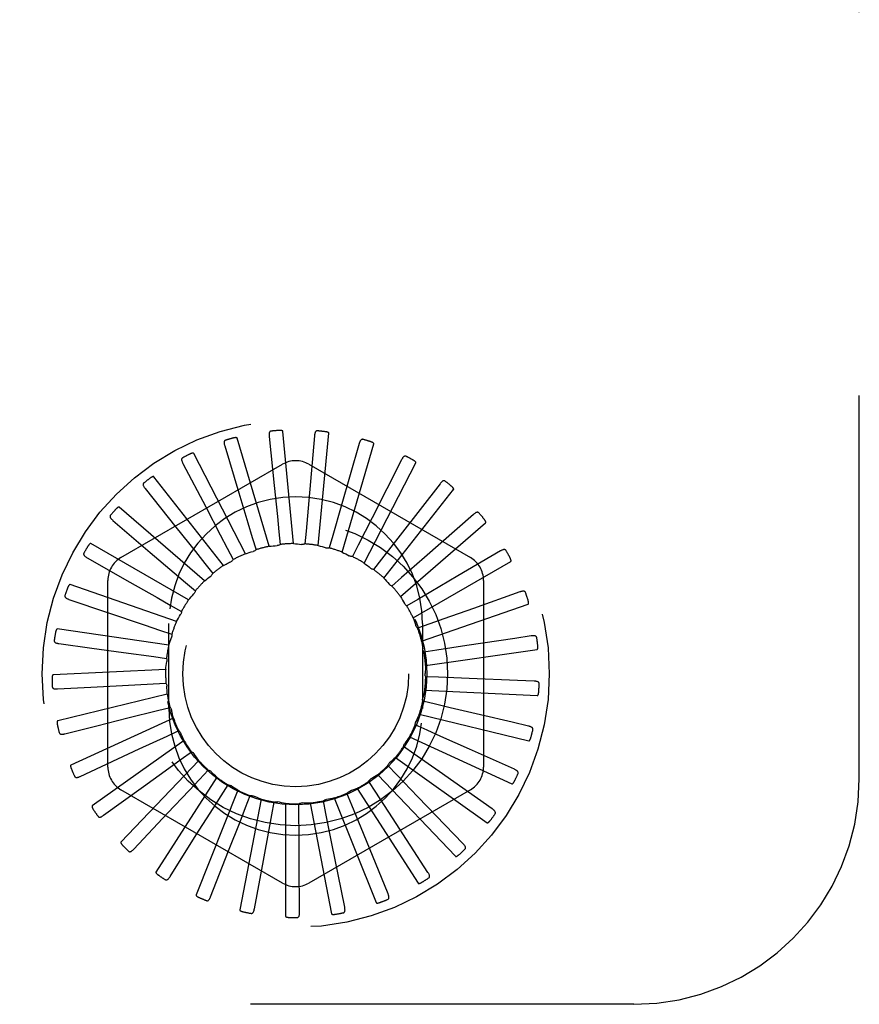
# Model space of a CAD drawing. Header units: inches. Extents: x 0 to 77.3, y 0 to 50.
# Tile 10 of 50: x 9.3 to 10.3, y 29.6 to 30.7. Entities that reach past the tile are written whole.
import ezdxf

# ---------------------------------------------------------------- set-up
doc = ezdxf.new("R2010")
doc.units = ezdxf.units.IN
doc.header["$LTSCALE"] = 4.25
doc.header["$MEASUREMENT"] = 0
doc.linetypes.add('HIDDEN', pattern=[0.2, 0.1, -0.1])
doc.layers.add('DEFAULT_2', color=8, linetype='HIDDEN')

msp = doc.modelspace()

# ---------------------------------------------------------------- linework, layer by layer
at = {"layer": 'DEFAULT_2', "color": 8, "linetype": 'HIDDEN'}
for p, q in [((10.272787, 29.89036), (10.272787, 31.64036)), ((9.618242, 30.148053), (9.583034, 30.26796)), ((9.618319, 30.269807), (9.623895, 30.215496)), ((9.645496, 30.151093), (9.633617, 30.275496)), ((9.668615, 30.270632), (9.662268, 30.198814)), ((9.672834, 30.14892), (9.684713, 30.273323)), ((9.569089, 30.259478), (9.584843, 30.207204)), ((9.718157, 30.261923), (9.698334, 30.192605)), ((9.699267, 30.141613), (9.734474, 30.261519)), ((9.592055, 30.13991), (9.534791, 30.250987)), ((9.454037, 30.135561), (9.633204, 30.239003)), ((9.522703, 30.240019), (9.548065, 30.191672)), ((9.66237, 30.239003), (9.841537, 30.135561)), ((9.723838, 30.129435), (9.781102, 30.240512)), ((9.765157, 30.243996), (9.732573, 30.179682)), ((9.567882, 30.126958), (9.490631, 30.22519)), ((9.807914, 30.217499), (9.763748, 30.160513)), ((9.480837, 30.212133), (9.514891, 30.169459)), ((9.745661, 30.112827), (9.822912, 30.211059)), ((9.546597, 30.109666), (9.452152, 30.191503)), ((9.662268, 30.198814), (9.65926, 30.164953)), ((9.698334, 30.192605), (9.688972, 30.159924)), ((9.844884, 30.183388), (9.790731, 30.135791)), ((9.445006, 30.176829), (9.48652, 30.14137)), ((9.732573, 30.179682), (9.717195, 30.149364)), ((9.763947, 30.092389), (9.858392, 30.174226)), ((9.629134, 30.164267), (9.630567, 30.15008)), ((9.65926, 30.164953), (9.657983, 30.150751)), ((9.688972, 30.159924), (9.68503, 30.146221)), ((9.763748, 30.160513), (9.74291, 30.133653)), ((9.52897, 30.088658), (9.420743, 30.151142)), ((9.599681, 30.157892), (9.603774, 30.144233)), ((9.717195, 30.149364), (9.710731, 30.136654)), ((9.571968, 30.146059), (9.578571, 30.133421)), ((9.87473, 30.142897), (9.827644, 30.115263)), ((9.416504, 30.13538), (9.463979, 30.108419)), ((9.546994, 30.129194), (9.55587, 30.118034)), ((9.576052, 30.131109), (9.57581, 30.13099)), ((9.74291, 30.133653), (9.734157, 30.122396)), ((9.790731, 30.135791), (9.765187, 30.11336)), ((9.778034, 30.06886), (9.886261, 30.131345)), ((9.515637, 30.064693), (9.397541, 30.105566)), ((9.439454, 29.903418), (9.439454, 30.110302)), ((9.525664, 30.107908), (9.536491, 30.09863)), ((9.765187, 30.11336), (9.754462, 30.103963)), ((9.85612, 30.110302), (9.85612, 29.903418)), ((9.896374, 30.097489), (9.844909, 30.079266)), ((9.508747, 30.08297), (9.521135, 30.075909)), ((9.78322, 30.089217), (9.770911, 30.08202)), ((9.787414, 30.04309), (9.90551, 30.083964)), ((9.507287, 29.96836), (9.507287, 30.06236)), ((9.796359, 30.062098), (9.78291, 30.05736)), ((9.788287, 30.06236), (9.788287, 29.96836)), ((9.50708, 30.038638), (9.383383, 30.056423)), ((9.496856, 30.055282), (9.510356, 30.050692)), ((9.385305, 30.040215), (9.421718, 30.035245)), ((9.890691, 30.046034), (9.837744, 30.038042)), ((9.909034, 30.048806), (9.890691, 30.046034)), ((9.421718, 30.035245), (9.456739, 30.030458)), ((9.456739, 30.030458), (9.49042, 30.025843)), ((9.804128, 30.032982), (9.790025, 30.030875)), ((9.791748, 30.016011), (9.915444, 30.033796)), ((9.837744, 30.038042), (9.804128, 30.032982)), ((9.49042, 30.025843), (9.504545, 30.023891)), ((9.503608, 30.011435), (9.378781, 30.005489)), ((9.455726, 29.993876), (9.489671, 29.995718)), ((9.489671, 29.995718), (9.50391, 29.996474)), ((9.806246, 30.002922), (9.792, 30.003523)), ((9.840213, 30.001529), (9.806246, 30.002922)), ((9.893715, 29.999356), (9.840213, 30.001529)), ((9.912251, 29.998607), (9.893715, 29.999356)), ((9.383736, 29.989937), (9.420431, 29.991949)), ((9.505348, 29.984066), (9.383902, 29.954604)), ((9.420431, 29.991949), (9.455726, 29.993876)), ((9.790878, 29.988601), (9.915705, 29.982655)), ((9.802637, 29.973005), (9.788762, 29.976291)), ((9.461654, 29.957763), (9.494637, 29.965995)), ((9.494637, 29.965995), (9.508476, 29.969433)), ((9.784836, 29.961851), (9.906283, 29.932388)), ((9.512236, 29.957522), (9.39856, 29.905608)), ((9.427362, 29.949191), (9.461654, 29.957763)), ((9.887851, 29.952949), (9.852762, 29.961199)), ((9.90591, 29.948706), (9.887851, 29.952949)), ((9.39171, 29.940271), (9.427362, 29.949191)), ((9.505138, 29.93775), (9.518076, 29.943745)), ((9.793432, 29.944311), (9.780429, 29.950163)), ((9.524023, 29.93276), (9.422226, 29.860271)), ((9.474309, 29.923424), (9.505138, 29.93775)), ((9.773842, 29.936727), (9.887517, 29.884813)), ((9.40894, 29.893012), (9.474309, 29.923424)), ((9.520795, 29.912002), (9.532365, 29.920337)), ((9.778962, 29.917878), (9.767302, 29.926085)), ((9.890239, 29.900907), (9.840417, 29.923233)), ((9.540283, 29.910677), (9.454045, 29.820232)), ((9.758291, 29.914139), (9.860088, 29.84165)), ((9.806784, 29.898342), (9.778962, 29.917878)), ((9.541042, 29.889683), (9.550826, 29.900057)), ((9.759752, 29.894661), (9.749855, 29.904927)), ((9.865806, 29.856937), (9.806784, 29.898342)), ((9.560429, 29.892069), (9.492865, 29.786939)), ((9.736495, 29.875499), (9.72872, 29.887452)), ((9.738746, 29.894901), (9.824985, 29.804457)), ((9.783373, 29.870213), (9.759752, 29.894661)), ((9.434802, 29.849867), (9.479049, 29.881851)), ((9.633204, 29.774717), (9.454037, 29.878159)), ((9.583732, 29.877611), (9.537285, 29.761594)), ((9.565147, 29.871599), (9.57279, 29.883637)), ((9.841537, 29.878159), (9.66237, 29.774717)), ((9.715914, 29.87971), (9.783478, 29.77458)), ((9.755062, 29.847022), (9.736495, 29.875499)), ((9.60935, 29.867824), (9.585699, 29.745114)), ((9.592239, 29.858404), (9.597466, 29.871671)), ((9.621338, 29.850574), (9.62396, 29.86459)), ((9.663777, 29.863498), (9.687428, 29.740788)), ((9.681318, 29.851939), (9.678543, 29.865926)), ((9.69062, 29.869115), (9.737066, 29.753098)), ((9.710031, 29.861085), (9.704659, 29.874293)), ((9.833493, 29.818386), (9.783373, 29.870213)), ((9.636357, 29.863063), (9.636357, 29.738094)), ((9.651393, 29.848393), (9.651315, 29.862652)), ((9.722874, 29.829609), (9.710031, 29.861085)), ((9.468362, 29.812396), (9.505756, 29.852177)), ((9.687972, 29.818602), (9.681318, 29.851939)), ((9.794468, 29.786647), (9.755062, 29.847022)), ((9.508407, 29.781954), (9.537597, 29.828092)), ((9.750142, 29.762867), (9.722874, 29.829609)), ((9.55349, 29.759641), (9.57342, 29.810469)), ((9.702116, 29.747905), (9.687972, 29.818602)), ((9.60198, 29.746263), (9.611931, 29.799944)), ((9.652127, 29.742303), (9.651738, 29.796898)), ((10.022787, 29.64036), (6.272787, 29.64036))]:
    msp.add_line(p, q, dxfattribs=at)
for points in [[(9.583034, 30.26796), (9.582955, 30.268114), (9.582843, 30.268241), (9.582696, 30.268339), (9.582523, 30.268413), (9.582334, 30.268469), (9.58213, 30.268508), (9.581916, 30.268534), (9.581691, 30.268547), (9.581457, 30.268551), (9.581214, 30.268545), (9.580962, 30.26853), (9.580702, 30.268507), (9.580435, 30.268477), (9.58016, 30.268439), (9.579877, 30.268395), (9.579583, 30.268342), (9.579274, 30.26828), (9.578964, 30.268213), (9.578668, 30.268142), (9.578381, 30.268068)], [(9.62046, 30.275744), (9.620007, 30.275653), (9.619609, 30.275488), (9.619263, 30.275245), (9.618972, 30.27494), (9.618739, 30.274585), (9.618556, 30.274183), (9.618417, 30.273736), (9.618318, 30.273251), (9.618254, 30.272734), (9.618221, 30.272189), (9.618214, 30.271622), (9.618229, 30.271034), (9.618264, 30.27043), (9.618319, 30.269807)], [(9.633617, 30.275496), (9.633569, 30.275661), (9.633484, 30.275807), (9.633359, 30.275931), (9.633204, 30.276037), (9.633029, 30.276127), (9.632836, 30.276205), (9.632631, 30.27627), (9.632414, 30.276326), (9.632185, 30.276374), (9.631946, 30.276414), (9.631696, 30.276447), (9.631437, 30.276474), (9.63117, 30.276495), (9.630894, 30.276511), (9.630608, 30.27652), (9.630311, 30.276524), (9.629997, 30.276523), (9.62968, 30.276515), (9.629369, 30.276502), (9.629062, 30.276482)], [(9.671843, 30.276057), (9.67138, 30.276053), (9.670956, 30.275967), (9.670571, 30.275793), (9.670227, 30.275548), (9.669931, 30.275244), (9.669675, 30.274884), (9.669454, 30.274471), (9.669265, 30.274014), (9.669105, 30.273518), (9.668969, 30.272989), (9.668855, 30.272434), (9.668759, 30.271854), (9.668679, 30.271254), (9.668615, 30.270632)], [(9.684713, 30.273323), (9.684697, 30.273495), (9.684641, 30.273654), (9.68454, 30.2738), (9.684408, 30.273934), (9.684253, 30.274056), (9.684077, 30.274168), (9.683888, 30.274271), (9.683685, 30.274367), (9.683469, 30.274458), (9.683241, 30.274542), (9.683002, 30.274622), (9.682752, 30.274698), (9.682493, 30.274769), (9.682224, 30.274836), (9.681944, 30.2749), (9.681652, 30.27496), (9.681347, 30.275017), (9.681029, 30.275071), (9.680696, 30.275119), (9.680348, 30.275163)], [(9.570068, 30.265714), (9.569641, 30.265539), (9.56928, 30.265301), (9.568986, 30.264997), (9.568759, 30.264642), (9.568597, 30.26425), (9.568493, 30.26382), (9.568441, 30.263355), (9.568435, 30.26286), (9.568471, 30.26234), (9.568542, 30.261799), (9.568642, 30.261241), (9.568768, 30.260667), (9.568917, 30.260079), (9.569089, 30.259478)], [(9.722352, 30.26664), (9.721898, 30.266723), (9.721466, 30.266719), (9.721055, 30.266622), (9.720671, 30.266446), (9.720323, 30.266203), (9.720004, 30.265898), (9.719708, 30.265535), (9.719436, 30.265121), (9.719185, 30.264665), (9.718952, 30.264171), (9.718734, 30.263648), (9.71853, 30.263096), (9.718338, 30.262522), (9.718157, 30.261923)], [(9.734474, 30.261519), (9.734491, 30.261692), (9.734466, 30.261859), (9.734395, 30.262021), (9.73429, 30.262177), (9.734161, 30.262326), (9.73401, 30.262469), (9.733844, 30.262607), (9.733663, 30.262739), (9.733467, 30.262869), (9.733259, 30.262995), (9.73304, 30.263119), (9.732809, 30.263241), (9.732568, 30.26336), (9.732316, 30.263476), (9.732053, 30.263592), (9.731778, 30.263706), (9.731485, 30.263822), (9.731187, 30.263933), (9.7309, 30.264034), (9.730618, 30.264126)], [(9.522484, 30.246328), (9.522097, 30.246074), (9.521788, 30.245773), (9.521558, 30.245419), (9.521401, 30.245027), (9.521317, 30.244611), (9.521296, 30.244169), (9.521333, 30.243702), (9.521421, 30.243215), (9.521555, 30.242711), (9.521727, 30.242193), (9.52193, 30.241664), (9.522163, 30.241125), (9.52242, 30.240577), (9.522703, 30.240019)], [(9.534791, 30.250987), (9.534684, 30.251123), (9.53455, 30.251226), (9.534387, 30.251295), (9.534204, 30.251335), (9.534007, 30.251354), (9.533799, 30.251354), (9.533584, 30.251339), (9.533361, 30.25131), (9.533131, 30.251269), (9.532893, 30.251217), (9.532648, 30.251155), (9.532397, 30.251083), (9.532141, 30.251003), (9.531878, 30.250914), (9.531608, 30.250816), (9.53133, 30.250709), (9.531043, 30.250592), (9.530746, 30.250465), (9.530439, 30.250326), (9.530122, 30.250174)], [(9.770169, 30.247834), (9.769738, 30.248002), (9.769313, 30.248079), (9.768891, 30.248061), (9.768481, 30.247961), (9.768094, 30.247789), (9.767722, 30.24755), (9.767363, 30.247249), (9.767017, 30.246895), (9.766684, 30.246494), (9.766362, 30.246053), (9.766049, 30.245581), (9.765745, 30.245078), (9.765447, 30.24455), (9.765157, 30.243996)], [(9.781102, 30.240512), (9.781151, 30.240678), (9.781158, 30.240846), (9.781119, 30.241019), (9.781046, 30.241192), (9.780947, 30.241363), (9.780826, 30.241532), (9.780689, 30.241699), (9.780536, 30.241863), (9.780369, 30.242027), (9.780189, 30.242191), (9.779996, 30.242354), (9.779793, 30.242517), (9.779579, 30.242679), (9.779354, 30.242842), (9.779117, 30.243005), (9.778869, 30.243169), (9.778607, 30.243336), (9.778331, 30.243504), (9.778039, 30.243673), (9.777732, 30.243844)], [(9.490631, 30.22519), (9.490501, 30.225304), (9.49035, 30.22538), (9.490177, 30.225416), (9.489989, 30.225422), (9.489792, 30.225403), (9.489588, 30.225363), (9.48938, 30.225308), (9.489167, 30.225237), (9.488948, 30.225153), (9.488724, 30.225057), (9.488496, 30.22495), (9.488263, 30.224832), (9.488026, 30.224705), (9.487785, 30.224568), (9.487539, 30.224421), (9.487286, 30.224263), (9.487021, 30.224091), (9.486759, 30.223913), (9.48651, 30.223737), (9.486271, 30.223561)], [(9.479429, 30.218286), (9.479097, 30.217965), (9.47885, 30.21761), (9.478691, 30.217219), (9.478612, 30.216805), (9.478607, 30.21638), (9.478671, 30.215943), (9.478795, 30.215491), (9.478974, 30.21503), (9.4792, 30.214561), (9.479467, 30.214084), (9.479767, 30.213603), (9.480098, 30.213118), (9.480454, 30.212628), (9.480837, 30.212133)], [(9.623895, 30.215496), (9.627425, 30.181009), (9.629134, 30.164267)], [(9.813562, 30.220318), (9.813171, 30.220565), (9.812768, 30.220721), (9.81235, 30.220783), (9.811929, 30.220763), (9.811516, 30.220667), (9.811105, 30.220502), (9.810696, 30.220275), (9.81029, 30.219992), (9.809887, 30.219662), (9.809487, 30.21929), (9.80909, 30.218885), (9.808696, 30.218449), (9.808304, 30.217988), (9.807914, 30.217499)], [(9.822912, 30.211059), (9.822991, 30.211213), (9.82303, 30.211377), (9.823025, 30.211554), (9.822985, 30.211738), (9.822921, 30.211925), (9.822834, 30.212114), (9.822731, 30.212303), (9.822612, 30.212493), (9.822479, 30.212686), (9.822333, 30.212881), (9.822175, 30.213078), (9.822005, 30.213276), (9.821826, 30.213476), (9.821636, 30.213678), (9.821435, 30.213883), (9.821222, 30.214092), (9.820992, 30.214308), (9.820757, 30.214521), (9.820528, 30.214721), (9.820302, 30.214911)], [(9.584843, 30.207204), (9.594835, 30.174008), (9.599681, 30.157892)], [(9.452152, 30.191503), (9.452002, 30.19159), (9.45184, 30.191636), (9.451663, 30.191639), (9.451477, 30.191608), (9.451288, 30.191553), (9.451095, 30.191475), (9.450901, 30.191381), (9.450705, 30.191271), (9.450506, 30.191148), (9.450305, 30.191011), (9.450101, 30.190863), (9.449894, 30.190703), (9.449686, 30.190533), (9.449475, 30.190353), (9.449261, 30.190162), (9.449043, 30.189959), (9.448819, 30.189744), (9.448591, 30.189515), (9.448358, 30.189271), (9.448119, 30.189013)], [(9.548065, 30.191672), (9.564159, 30.160966), (9.571968, 30.146059)], [(9.442459, 30.182604), (9.442194, 30.182226), (9.442019, 30.181832), (9.441937, 30.181418), (9.441937, 30.180996), (9.442012, 30.180578), (9.442157, 30.18016), (9.442365, 30.17974), (9.442628, 30.179321), (9.442939, 30.178903), (9.443291, 30.178485), (9.443677, 30.17807), (9.444094, 30.177655), (9.444536, 30.177242), (9.445006, 30.176829)], [(9.850963, 30.185088), (9.850626, 30.185404), (9.85026, 30.185633), (9.849862, 30.185774), (9.849444, 30.185833), (9.84902, 30.185817), (9.848586, 30.185733), (9.848141, 30.185587), (9.847688, 30.185387), (9.84723, 30.185139), (9.846768, 30.184849), (9.846301, 30.184527), (9.845832, 30.184173), (9.84536, 30.183794), (9.844884, 30.183388)], [(9.514891, 30.169459), (9.536506, 30.142355), (9.546994, 30.129194)], [(9.858392, 30.174226), (9.858499, 30.174362), (9.858568, 30.174516), (9.858596, 30.174691), (9.858593, 30.174879), (9.858565, 30.175075), (9.858515, 30.175277), (9.85845, 30.175482), (9.858369, 30.175691), (9.858275, 30.175906), (9.858168, 30.176125), (9.85805, 30.176348), (9.857922, 30.176575), (9.857783, 30.176805), (9.857635, 30.17704), (9.857476, 30.177279), (9.857306, 30.177524), (9.857126, 30.177775), (9.856932, 30.178034), (9.856722, 30.178301), (9.856498, 30.178576)], [(9.420743, 30.151142), (9.42058, 30.151199), (9.420412, 30.151214), (9.420238, 30.151183), (9.420061, 30.151118), (9.419886, 30.151028), (9.419711, 30.150915), (9.419538, 30.150786), (9.419367, 30.150641), (9.419195, 30.150482), (9.419023, 30.150309), (9.41885, 30.150125), (9.418678, 30.149929), (9.418506, 30.149723), (9.418333, 30.149506), (9.418158, 30.149278), (9.417982, 30.149038), (9.417804, 30.148784), (9.417623, 30.148516), (9.417439, 30.148232), (9.417253, 30.147931)], [(9.618242, 30.148053), (9.620456, 30.148303), (9.62267, 30.148519), (9.624885, 30.148701), (9.6271, 30.148849)], [(9.630567, 30.15008), (9.630046, 30.149741), (9.629498, 30.149454), (9.628917, 30.149217), (9.628317, 30.149036), (9.627714, 30.148914), (9.627101, 30.148849)], [(9.645496, 30.151093), (9.647718, 30.150919), (9.649933, 30.150712), (9.652142, 30.150472), (9.654346, 30.150198)], [(9.657983, 30.150751), (9.657407, 30.150516), (9.656815, 30.150338), (9.656199, 30.150216), (9.655576, 30.150151), (9.65496, 30.150145), (9.654346, 30.150198)], [(9.672834, 30.14892), (9.674982, 30.148329), (9.677118, 30.147706), (9.679242, 30.147052), (9.681354, 30.146366)], [(9.412909, 30.140569), (9.412721, 30.140147), (9.412624, 30.139727), (9.412621, 30.139304), (9.412702, 30.13889), (9.412855, 30.138494), (9.413077, 30.138111), (9.41336, 30.137739), (9.413698, 30.137377), (9.414082, 30.137025), (9.414507, 30.136682), (9.414964, 30.136347), (9.415452, 30.136019), (9.415965, 30.135697), (9.416504, 30.13538)], [(9.48652, 30.14137), (9.512874, 30.118846), (9.525664, 30.107908)], [(9.592055, 30.13991), (9.594181, 30.140574), (9.596315, 30.141205), (9.598455, 30.141803), (9.600603, 30.142368)], [(9.603774, 30.144233), (9.603327, 30.143801), (9.602843, 30.143416), (9.602317, 30.143074), (9.601762, 30.142782), (9.601193, 30.142548), (9.600603, 30.142368)], [(9.68503, 30.146221), (9.68442, 30.146099), (9.683805, 30.146037), (9.683178, 30.146033), (9.682553, 30.146088), (9.681948, 30.146198), (9.681354, 30.146366)], [(9.699267, 30.141613), (9.701264, 30.140626), (9.703244, 30.13961), (9.705205, 30.138566), (9.707149, 30.137493)], [(9.710731, 30.136654), (9.71011, 30.13665), (9.709493, 30.136705), (9.708877, 30.136821), (9.708274, 30.136992), (9.7077, 30.137215), (9.707149, 30.137493)], [(9.881022, 30.143415), (9.88075, 30.14379), (9.880434, 30.144084), (9.88007, 30.144298), (9.879671, 30.144435), (9.879251, 30.1445), (9.878809, 30.144499), (9.878344, 30.14444), (9.877862, 30.144329), (9.877365, 30.144172), (9.876856, 30.143975), (9.876337, 30.143747), (9.87581, 30.143488), (9.875274, 30.143206), (9.87473, 30.142897)], [(9.567882, 30.126958), (9.569186, 30.127664), (9.570498, 30.128355), (9.571816, 30.129034), (9.573141, 30.129699), (9.574472, 30.130351), (9.57581, 30.13099)], [(9.578571, 30.133421), (9.578243, 30.13295), (9.577876, 30.132512), (9.577467, 30.132103), (9.577024, 30.13173), (9.576553, 30.131399), (9.576052, 30.131109)], [(9.723838, 30.129435), (9.725613, 30.128088), (9.727365, 30.126716), (9.729093, 30.125319), (9.730799, 30.123898)], [(9.886261, 30.131345), (9.886391, 30.131458), (9.886488, 30.131596), (9.886549, 30.131762), (9.886581, 30.131948), (9.88659, 30.132145), (9.88658, 30.132353), (9.886555, 30.132566), (9.886515, 30.132788), (9.886463, 30.133016), (9.8864, 30.133251), (9.886326, 30.133493), (9.886243, 30.13374), (9.886151, 30.133992), (9.886049, 30.13425), (9.885939, 30.134515), (9.885818, 30.134788), (9.885688, 30.135069), (9.885547, 30.13536), (9.885393, 30.13566), (9.885227, 30.135969)], [(9.546597, 30.109666), (9.548324, 30.111072), (9.55007, 30.112451), (9.551835, 30.113802), (9.553619, 30.115125)], [(9.55587, 30.118034), (9.555616, 30.117468), (9.55531, 30.11693), (9.554948, 30.116417), (9.554542, 30.11594), (9.5541, 30.115511), (9.553619, 30.115125)], [(9.734157, 30.122396), (9.733546, 30.12251), (9.732952, 30.122681), (9.732368, 30.122911), (9.731809, 30.123193), (9.731287, 30.123521), (9.730799, 30.123898)], [(9.827644, 30.115263), (9.797739, 30.097726), (9.78322, 30.089217)], [(9.397541, 30.105566), (9.39737, 30.105591), (9.397202, 30.105574), (9.397037, 30.105511), (9.396876, 30.105414), (9.39672, 30.105292), (9.39657, 30.105148), (9.396425, 30.104989), (9.396284, 30.104814), (9.396145, 30.104625), (9.396009, 30.104423), (9.395875, 30.104209), (9.395742, 30.103985), (9.395612, 30.10375), (9.395483, 30.103504), (9.395355, 30.103247), (9.395228, 30.102977), (9.395099, 30.10269), (9.394974, 30.102398), (9.39486, 30.102116), (9.394754, 30.101838)], [(9.463979, 30.108419), (9.494119, 30.09129), (9.508747, 30.08297)], [(9.745661, 30.112827), (9.747149, 30.111168), (9.748609, 30.10949), (9.750042, 30.107791), (9.751448, 30.106072)], [(9.754462, 30.103963), (9.753883, 30.10419), (9.753332, 30.10447), (9.752802, 30.104807), (9.752306, 30.10519), (9.751857, 30.10561), (9.751448, 30.106072)], [(9.391849, 30.093703), (9.391744, 30.093252), (9.391728, 30.092821), (9.391806, 30.092405), (9.391963, 30.092014), (9.392189, 30.091654), (9.392479, 30.09132), (9.392828, 30.091008), (9.393228, 30.090717), (9.393671, 30.090444), (9.394153, 30.090188), (9.394666, 30.089945), (9.395207, 30.089716), (9.395771, 30.089496), (9.396361, 30.089287)], [(9.52897, 30.088658), (9.5304, 30.090366), (9.531853, 30.092051), (9.533331, 30.093711), (9.534832, 30.095347)], [(9.536491, 30.09863), (9.536349, 30.098025), (9.53615, 30.097439), (9.535892, 30.096867), (9.535584, 30.096322), (9.535231, 30.095817), (9.534832, 30.095347)], [(9.90265, 30.096808), (9.902454, 30.097227), (9.9022, 30.097576), (9.901882, 30.097854), (9.901517, 30.098065), (9.901117, 30.098208), (9.900683, 30.098291), (9.900216, 30.098321), (9.899721, 30.098303), (9.899203, 30.098243), (9.898666, 30.098146), (9.898113, 30.09802), (9.897546, 30.097866), (9.896967, 30.09769), (9.896374, 30.097489)], [(9.396361, 30.089287), (9.480917, 30.060682), (9.496856, 30.055282)], [(9.763947, 30.092389), (9.765094, 30.090479), (9.76621, 30.088554), (9.767296, 30.086615), (9.768351, 30.084662)], [(9.770911, 30.08202), (9.770386, 30.082352), (9.769897, 30.082732), (9.769441, 30.083162), (9.769027, 30.083632), (9.768665, 30.08413), (9.768351, 30.084661)], [(9.90551, 30.083964), (9.90566, 30.08405), (9.905781, 30.084167), (9.905872, 30.084319), (9.905938, 30.084495), (9.905985, 30.084687), (9.906014, 30.084893), (9.90603, 30.085108), (9.906033, 30.085332), (9.906025, 30.085567), (9.906007, 30.085809), (9.905981, 30.08606), (9.905946, 30.086319), (9.905903, 30.086584), (9.905852, 30.086857), (9.905794, 30.087138), (9.905727, 30.087428), (9.905651, 30.087735), (9.905569, 30.088041), (9.905484, 30.088334), (9.905396, 30.088618)], [(9.515637, 30.064693), (9.516717, 30.066641), (9.517826, 30.06857), (9.518963, 30.07048), (9.520127, 30.072371)], [(9.521135, 30.075909), (9.521109, 30.075288), (9.521025, 30.074675), (9.52088, 30.074064), (9.520681, 30.073471), (9.52043, 30.072908), (9.520127, 30.072371)], [(9.844909, 30.079266), (9.812226, 30.067705), (9.796359, 30.062098)], [(9.778034, 30.06886), (9.778799, 30.066767), (9.779531, 30.064666), (9.78023, 30.062557), (9.780896, 30.060439)], [(9.78291, 30.05736), (9.782457, 30.057786), (9.782049, 30.058251), (9.781683, 30.05876), (9.781365, 30.0593), (9.781104, 30.059858), (9.780896, 30.060439)], [(9.383383, 30.056423), (9.38321, 30.056415), (9.383048, 30.056367), (9.382898, 30.056273), (9.382758, 30.056147), (9.382629, 30.055998), (9.382509, 30.055828), (9.382396, 30.055645), (9.382291, 30.055446), (9.38219, 30.055235), (9.382095, 30.055011), (9.382003, 30.054776), (9.381916, 30.05453), (9.381833, 30.054274), (9.381753, 30.054009), (9.381676, 30.053732), (9.381602, 30.053443), (9.38153, 30.053142), (9.381462, 30.052826), (9.381397, 30.052495), (9.381337, 30.05215)], [(9.510356, 30.050692), (9.510449, 30.050077), (9.510482, 30.04946), (9.510455, 30.048833), (9.510371, 30.048212), (9.510232, 30.047612), (9.510036, 30.047027)], [(9.915067, 30.046949), (9.914954, 30.047398), (9.91477, 30.047788), (9.914511, 30.048122), (9.914192, 30.048398), (9.913827, 30.048614), (9.913416, 30.048778), (9.912963, 30.048896), (9.912474, 30.048971), (9.911954, 30.04901), (9.911408, 30.049017), (9.910842, 30.048998), (9.910256, 30.048954), (9.909653, 30.048891), (9.909034, 30.048806)], [(9.380039, 30.043696), (9.380022, 30.043234), (9.380088, 30.042808), (9.380242, 30.042415), (9.380471, 30.04206), (9.38076, 30.04175), (9.381108, 30.041477), (9.38151, 30.041236), (9.381958, 30.041025), (9.382445, 30.040842), (9.382967, 30.040681), (9.383516, 30.04054), (9.384091, 30.040417), (9.384687, 30.040308), (9.385305, 30.040215)], [(9.50708, 30.038638), (9.507772, 30.040756), (9.508496, 30.04286), (9.50925, 30.04495), (9.510036, 30.047027)], [(9.787414, 30.04309), (9.787769, 30.040891), (9.78809, 30.038689), (9.788377, 30.036485), (9.788631, 30.034279)], [(9.915444, 30.033796), (9.915608, 30.033852), (9.915749, 30.033944), (9.915867, 30.034076), (9.915966, 30.034237), (9.916048, 30.034416), (9.916116, 30.034613), (9.916171, 30.034821), (9.916217, 30.035041), (9.916254, 30.035272), (9.916282, 30.035514), (9.916304, 30.035766), (9.916318, 30.036026), (9.916326, 30.036294), (9.916328, 30.036572), (9.916324, 30.036859), (9.916314, 30.037157), (9.916297, 30.037466), (9.916274, 30.037789), (9.916243, 30.038125), (9.916204, 30.038474)], [(9.790025, 30.030875), (9.789662, 30.031379), (9.789349, 30.031913), (9.789085, 30.032482), (9.788875, 30.033073), (9.788724, 30.03367), (9.788631, 30.034279)], [(9.503608, 30.011435), (9.503888, 30.013646), (9.5042, 30.015848), (9.504545, 30.018044), (9.504924, 30.020232)], [(9.504545, 30.023891), (9.504751, 30.023305), (9.504901, 30.022705), (9.504994, 30.022084), (9.505029, 30.021458), (9.505005, 30.020843), (9.504924, 30.020232)], [(9.378781, 30.005489), (9.378613, 30.005448), (9.378464, 30.00537), (9.378334, 30.00525), (9.37822, 30.0051), (9.378121, 30.004929), (9.378035, 30.004739), (9.37796, 30.004538), (9.377894, 30.004323), (9.377835, 30.004096), (9.377784, 30.003858), (9.377738, 30.00361), (9.377699, 30.003352), (9.377666, 30.003085), (9.377638, 30.002809), (9.377614, 30.002523), (9.377596, 30.002226), (9.377583, 30.00191), (9.377576, 30.001593), (9.377574, 30.001289), (9.377579, 30.000993)], [(9.792, 30.003523), (9.791738, 30.004086), (9.791532, 30.00467), (9.791381, 30.005278), (9.791286, 30.005898), (9.791251, 30.006513), (9.791275, 30.007129)], [(9.791748, 30.016011), (9.79168, 30.013784), (9.791578, 30.011561), (9.791443, 30.009343), (9.791275, 30.007129)], [(9.50391, 29.996474), (9.504224, 29.995938), (9.504485, 29.995377), (9.504693, 29.994785), (9.504846, 29.994178), (9.504939, 29.993569), (9.504975, 29.992953)], [(9.917824, 29.995641), (9.917798, 29.996103), (9.917691, 29.996522), (9.9175, 29.996898), (9.917239, 29.99723), (9.916921, 29.997511), (9.916549, 29.99775), (9.916126, 29.997951), (9.91566, 29.998118), (9.915157, 29.998255), (9.914623, 29.998365), (9.914063, 29.998453), (9.913479, 29.998521), (9.912875, 29.998573), (9.912251, 29.998607)], [(9.377907, 29.992359), (9.377977, 29.991902), (9.378122, 29.991496), (9.378348, 29.991139), (9.37864, 29.990834), (9.378983, 29.990584), (9.379376, 29.990382), (9.379816, 29.990222), (9.380296, 29.9901), (9.380809, 29.990011), (9.381352, 29.989953), (9.381918, 29.989918), (9.382505, 29.989906), (9.383111, 29.989912), (9.383736, 29.989937)], [(9.505348, 29.984066), (9.505204, 29.98629), (9.505094, 29.988512), (9.505017, 29.990733), (9.504975, 29.992953)], [(9.790878, 29.988601), (9.79039, 29.986427), (9.789869, 29.984264), (9.789317, 29.982111), (9.788732, 29.979969)], [(9.915705, 29.982655), (9.915876, 29.982679), (9.916033, 29.982743), (9.916173, 29.98285), (9.916301, 29.982989), (9.916415, 29.98315), (9.916519, 29.98333), (9.916613, 29.983523), (9.916699, 29.983731), (9.916779, 29.983951), (9.916853, 29.984183), (9.916922, 29.984426), (9.916985, 29.984679), (9.917044, 29.984941), (9.917098, 29.985213), (9.917149, 29.985496), (9.917195, 29.98579), (9.917237, 29.986097), (9.917275, 29.986418), (9.917308, 29.986756), (9.917336, 29.98711)], [(9.788762, 29.976291), (9.788612, 29.976893), (9.78852, 29.977505), (9.788487, 29.978132), (9.788511, 29.978758), (9.788593, 29.979368), (9.788732, 29.979969)], [(9.852762, 29.961199), (9.819017, 29.969144), (9.802637, 29.973005)], [(9.508476, 29.969433), (9.508886, 29.968966), (9.509247, 29.968464), (9.509564, 29.967923), (9.509829, 29.967355), (9.510036, 29.966775), (9.510187, 29.966177)], [(9.512236, 29.957522), (9.511674, 29.959678), (9.511145, 29.961839), (9.510649, 29.964005), (9.510187, 29.966177)], [(9.784836, 29.961851), (9.783946, 29.959809), (9.783025, 29.957783), (9.782075, 29.955774), (9.781096, 29.953781)], [(9.383902, 29.954604), (9.383744, 29.954532), (9.383612, 29.954427), (9.383508, 29.954285), (9.383425, 29.954116), (9.38336, 29.953929), (9.383311, 29.953727), (9.383276, 29.953514), (9.383251, 29.953291), (9.383237, 29.953057), (9.383231, 29.952814), (9.383234, 29.952561), (9.383244, 29.952301), (9.383262, 29.952033), (9.383286, 29.951756), (9.383317, 29.951471), (9.383356, 29.951175), (9.383402, 29.950869), (9.383456, 29.95055), (9.383519, 29.950218), (9.383591, 29.949873)], [(9.780429, 29.950163), (9.780395, 29.950784), (9.780421, 29.951402), (9.780507, 29.952023), (9.78065, 29.952633), (9.780845, 29.953217), (9.781096, 29.953781)], [(9.385528, 29.941546), (9.385683, 29.941111), (9.385903, 29.940739), (9.386193, 29.940432), (9.386537, 29.940187), (9.386921, 29.940007), (9.387345, 29.939883), (9.387808, 29.939809), (9.388302, 29.939779), (9.388823, 29.93979), (9.389367, 29.939835), (9.389929, 29.939908), (9.390508, 29.940008), (9.391102, 29.940128), (9.39171, 29.940271)], [(9.518076, 29.943745), (9.518567, 29.943364), (9.519017, 29.942939), (9.519431, 29.942467), (9.519799, 29.94196), (9.520112, 29.94143), (9.520373, 29.940871)], [(9.524023, 29.93276), (9.523063, 29.934771), (9.522135, 29.936793), (9.521238, 29.938826), (9.520373, 29.940871)], [(9.840417, 29.923233), (9.808785, 29.93742), (9.793432, 29.944311)], [(9.910821, 29.94474), (9.910882, 29.945198), (9.910857, 29.945629), (9.91074, 29.946035), (9.910547, 29.94641), (9.910288, 29.946746), (9.909968, 29.947051), (9.909591, 29.947329), (9.909165, 29.947581), (9.908697, 29.94781), (9.908193, 29.948019), (9.90766, 29.948212), (9.907099, 29.948389), (9.906516, 29.948554), (9.90591, 29.948706)], [(9.767302, 29.926085), (9.767387, 29.926701), (9.767529, 29.927303), (9.767731, 29.927897), (9.767986, 29.928469), (9.768289, 29.929005), (9.768642, 29.929511)], [(9.773842, 29.936727), (9.77258, 29.934891), (9.771293, 29.933076), (9.769981, 29.931282), (9.768642, 29.929511)], [(9.906283, 29.932388), (9.906455, 29.93238), (9.906621, 29.932413), (9.906779, 29.932491), (9.90693, 29.932604), (9.907073, 29.93274), (9.907209, 29.932897), (9.907339, 29.93307), (9.907462, 29.933257), (9.907583, 29.933458), (9.907699, 29.933672), (9.907812, 29.933897), (9.907923, 29.934134), (9.90803, 29.93438), (9.908135, 29.934637), (9.908238, 29.934905), (9.908339, 29.935185), (9.90844, 29.935484), (9.908537, 29.935787), (9.908623, 29.936077), (9.908702, 29.936361)], [(9.532365, 29.920337), (9.532919, 29.920056), (9.533442, 29.919725), (9.533937, 29.91934), (9.534394, 29.918911), (9.534802, 29.91845), (9.535164, 29.917951)], [(9.479049, 29.881851), (9.507151, 29.902152), (9.520795, 29.912002)], [(9.540283, 29.910677), (9.53896, 29.912469), (9.537666, 29.914279), (9.5364, 29.916106), (9.535164, 29.917951)], [(9.749855, 29.904927), (9.750055, 29.905515), (9.750309, 29.906079), (9.750619, 29.906624), (9.750978, 29.907138), (9.751377, 29.907607), (9.751819, 29.908037)], [(9.758291, 29.914139), (9.756705, 29.912574), (9.755098, 29.911035), (9.753469, 29.909523), (9.751819, 29.908037)], [(9.39856, 29.905608), (9.398419, 29.905508), (9.39831, 29.905379), (9.398233, 29.905219), (9.398184, 29.905038), (9.398156, 29.904842), (9.398146, 29.904635), (9.398151, 29.904419), (9.39817, 29.904195), (9.3982, 29.903963), (9.39824, 29.903723), (9.398291, 29.903476), (9.39835, 29.903222), (9.398418, 29.902962), (9.398494, 29.902695), (9.398579, 29.902421), (9.398673, 29.902138), (9.398776, 29.901846), (9.398889, 29.901543), (9.399014, 29.901228), (9.399151, 29.900903)], [(9.550826, 29.900057), (9.551427, 29.899884), (9.552002, 29.899658), (9.552555, 29.899377), (9.553079, 29.899047), (9.553568, 29.898669), (9.554026, 29.898243)], [(9.560429, 29.892069), (9.55879, 29.893579), (9.557177, 29.895111), (9.555589, 29.896666), (9.554026, 29.898243)], [(9.894311, 29.896083), (9.894458, 29.896521), (9.894515, 29.896949), (9.894477, 29.89737), (9.894358, 29.897775), (9.894168, 29.898154), (9.893911, 29.898514), (9.893593, 29.898858), (9.893223, 29.899186), (9.892807, 29.8995), (9.892351, 29.8998), (9.891864, 29.90009), (9.891347, 29.900371), (9.890806, 29.900643), (9.890239, 29.900907)], [(9.402628, 29.893093), (9.402863, 29.892695), (9.403149, 29.892372), (9.403492, 29.892125), (9.403876, 29.89195), (9.404287, 29.891846), (9.404728, 29.891804), (9.405195, 29.891819), (9.405686, 29.891884), (9.406195, 29.891993), (9.406721, 29.89214), (9.407259, 29.892318), (9.407809, 29.892525), (9.408369, 29.892756), (9.40894, 29.893012)], [(9.505756, 29.852177), (9.529509, 29.877429), (9.541042, 29.889683)], [(9.72872, 29.887452), (9.729027, 29.887992), (9.729383, 29.888498), (9.729791, 29.888975), (9.730241, 29.889411), (9.730721, 29.889796), (9.731237, 29.890134)], [(9.738746, 29.894901), (9.736895, 29.893666), (9.735026, 29.89246), (9.73314, 29.891283), (9.731237, 29.890134)], [(9.887517, 29.884813), (9.887685, 29.884772), (9.887854, 29.884774), (9.888025, 29.884821), (9.888194, 29.884902), (9.88836, 29.885009), (9.888524, 29.885138), (9.888683, 29.885283), (9.88884, 29.885443), (9.888996, 29.885618), (9.889151, 29.885806), (9.889305, 29.886006), (9.889458, 29.886217), (9.88961, 29.886439), (9.889762, 29.886671), (9.889913, 29.886915), (9.890066, 29.887171), (9.890219, 29.88744), (9.890374, 29.887724), (9.890529, 29.888023), (9.890685, 29.888337)], [(9.57279, 29.883637), (9.573409, 29.883582), (9.574017, 29.883469), (9.57462, 29.883295), (9.575204, 29.883067), (9.575754, 29.88279), (9.576276, 29.882462)], [(9.583732, 29.877611), (9.581837, 29.878784), (9.579963, 29.879983), (9.578109, 29.881209), (9.576276, 29.882462)], [(9.704659, 29.874293), (9.705063, 29.874765), (9.705508, 29.875195), (9.705999, 29.875586), (9.706524, 29.875929), (9.707068, 29.876216), (9.707638, 29.876451)], [(9.715914, 29.87971), (9.71386, 29.878847), (9.711796, 29.878016), (9.709722, 29.877217), (9.707638, 29.876451)], [(9.537597, 29.828092), (9.556141, 29.857383), (9.565147, 29.871599)], [(9.597466, 29.871671), (9.598084, 29.871734), (9.598702, 29.871737), (9.599327, 29.871681), (9.599944, 29.871568), (9.600536, 29.8714), (9.601111, 29.871176)], [(9.60935, 29.867824), (9.607267, 29.868617), (9.6052, 29.86944), (9.603148, 29.870293), (9.601111, 29.871176)], [(9.62396, 29.86459), (9.624555, 29.864769), (9.625162, 29.86489), (9.625786, 29.864953), (9.626412, 29.864958), (9.627026, 29.864906), (9.627633, 29.864795)], [(9.636357, 29.863063), (9.634162, 29.863447), (9.631977, 29.863864), (9.6298, 29.864313), (9.627633, 29.864795)], [(9.651315, 29.862652), (9.651866, 29.86294), (9.652439, 29.863174), (9.65304, 29.863354), (9.653654, 29.863477), (9.654266, 29.863542), (9.654883, 29.863548)], [(9.663777, 29.863498), (9.66155, 29.86346), (9.659325, 29.863456), (9.657102, 29.863485), (9.654883, 29.863548)], [(9.678543, 29.865926), (9.679029, 29.866313), (9.679547, 29.866651), (9.680103, 29.866941), (9.680683, 29.867179), (9.681272, 29.867358), (9.681877, 29.867481)], [(9.69062, 29.869115), (9.68844, 29.868656), (9.686256, 29.868231), (9.684068, 29.867839), (9.681877, 29.867481)], [(9.422226, 29.860271), (9.422107, 29.860146), (9.422023, 29.859999), (9.421979, 29.859828), (9.421965, 29.85964), (9.421974, 29.859443), (9.422004, 29.859237), (9.42205, 29.859027), (9.42211, 29.85881), (9.422183, 29.858588), (9.422269, 29.85836), (9.422365, 29.858127), (9.422472, 29.857888), (9.422587, 29.857646), (9.422713, 29.857399), (9.422848, 29.857145), (9.422994, 29.856885), (9.423153, 29.856613), (9.423318, 29.856342), (9.423482, 29.856085), (9.423646, 29.855838)], [(9.57342, 29.810469), (9.586086, 29.84274), (9.592239, 29.858404)], [(9.868891, 29.85143), (9.869119, 29.851832), (9.869256, 29.852242), (9.869298, 29.852662), (9.869258, 29.853082), (9.869142, 29.85349), (9.868958, 29.853892), (9.868712, 29.85429), (9.86841, 29.854683), (9.868061, 29.855069), (9.867671, 29.855451), (9.867247, 29.855828), (9.866793, 29.856201), (9.866313, 29.856571), (9.865806, 29.856937)], [(9.428589, 29.848753), (9.428895, 29.848406), (9.429237, 29.848143), (9.42962, 29.847965), (9.430031, 29.847866), (9.430454, 29.847842), (9.430894, 29.847884), (9.431351, 29.847987), (9.431821, 29.848144), (9.4323, 29.848347), (9.432788, 29.848591), (9.433283, 29.848868), (9.433784, 29.849175), (9.43429, 29.849508), (9.434802, 29.849867)], [(9.611931, 29.799944), (9.618261, 29.834029), (9.621338, 29.850574)], [(9.651738, 29.796898), (9.651503, 29.831565), (9.651393, 29.848393)], [(9.860088, 29.84165), (9.860245, 29.841578), (9.860411, 29.841547), (9.860587, 29.841561), (9.860769, 29.841609), (9.860952, 29.841682), (9.861137, 29.841778), (9.861321, 29.84189), (9.861506, 29.842018), (9.861692, 29.84216), (9.86188, 29.842315), (9.862069, 29.842482), (9.862259, 29.842661), (9.86245, 29.842849), (9.862643, 29.843049), (9.862838, 29.84326), (9.863036, 29.843482), (9.863241, 29.843722), (9.863443, 29.843967), (9.863633, 29.844206), (9.863813, 29.844442)], [(9.454045, 29.820232), (9.453951, 29.820087), (9.453897, 29.819927), (9.453886, 29.819751), (9.453907, 29.819564), (9.453954, 29.819372), (9.454022, 29.819175), (9.454107, 29.818977), (9.454207, 29.818776), (9.454321, 29.818572), (9.454448, 29.818364), (9.454587, 29.818153), (9.454736, 29.817939), (9.454896, 29.817723), (9.455066, 29.817504), (9.455247, 29.817281), (9.455439, 29.817053), (9.455643, 29.81682), (9.455861, 29.816581), (9.456093, 29.816337), (9.456339, 29.816087)], [(9.462472, 29.810127), (9.462838, 29.809844), (9.463224, 29.80965), (9.463634, 29.809548), (9.464056, 29.809529), (9.464476, 29.809585), (9.4649, 29.80971), (9.465329, 29.809897), (9.465761, 29.81014), (9.466193, 29.81043), (9.466626, 29.810762), (9.46706, 29.811128), (9.467493, 29.811525), (9.467928, 29.811947), (9.468362, 29.812396)], [(9.83548, 29.812395), (9.83578, 29.812746), (9.835992, 29.813123), (9.836113, 29.813527), (9.836153, 29.813947), (9.836117, 29.81437), (9.836012, 29.8148), (9.835845, 29.815237), (9.835623, 29.81568), (9.835354, 29.816125), (9.835043, 29.816574), (9.834698, 29.817024), (9.834322, 29.817476), (9.833921, 29.81793), (9.833493, 29.818386)], [(9.824985, 29.804457), (9.825125, 29.804357), (9.825283, 29.804295), (9.825458, 29.804275), (9.825646, 29.804288), (9.82584, 29.804325), (9.82604, 29.804384), (9.826241, 29.804459), (9.826447, 29.80455), (9.826657, 29.804654), (9.82687, 29.804771), (9.827088, 29.8049), (9.827308, 29.805039), (9.827532, 29.805188), (9.827759, 29.805348), (9.82799, 29.805517), (9.828227, 29.805699), (9.82847, 29.805891), (9.828718, 29.806097), (9.828974, 29.806318), (9.829237, 29.806553)], [(9.492865, 29.786939), (9.492801, 29.786778), (9.492778, 29.786611), (9.4928, 29.786436), (9.492857, 29.786256), (9.492939, 29.786077), (9.493043, 29.785897), (9.493164, 29.785718), (9.4933, 29.78554), (9.493451, 29.785361), (9.493615, 29.785181), (9.493791, 29.785), (9.493979, 29.784818), (9.494176, 29.784636), (9.494385, 29.784453), (9.494604, 29.784268), (9.494836, 29.784081), (9.495085, 29.783887), (9.49534, 29.783697), (9.495586, 29.78352), (9.49583, 29.783352)], [(9.503054, 29.778611), (9.503466, 29.778403), (9.503882, 29.778285), (9.504303, 29.778263), (9.504721, 29.778323), (9.505123, 29.778458), (9.505516, 29.778661), (9.505902, 29.778926), (9.50628, 29.779246), (9.506649, 29.779613), (9.507012, 29.780021), (9.507368, 29.780462), (9.507719, 29.780934), (9.508066, 29.781431), (9.508407, 29.781954)], [(9.795285, 29.780387), (9.795646, 29.780676), (9.795925, 29.781006), (9.796121, 29.78138), (9.79624, 29.781785), (9.796284, 29.782207), (9.796263, 29.782649), (9.796182, 29.78311), (9.796048, 29.783586), (9.795867, 29.784075), (9.795647, 29.784575), (9.795394, 29.785082), (9.79511, 29.785597), (9.794802, 29.786118), (9.794468, 29.786647)], [(9.783478, 29.77458), (9.783597, 29.774455), (9.783739, 29.774364), (9.783908, 29.774312), (9.784095, 29.774289), (9.784293, 29.774289), (9.7845, 29.774309), (9.784712, 29.774344), (9.784931, 29.774394), (9.785157, 29.774457), (9.785389, 29.774531), (9.785626, 29.774616), (9.785869, 29.774712), (9.786117, 29.774816), (9.78637, 29.774929), (9.786629, 29.775052), (9.786896, 29.775185), (9.787171, 29.775329), (9.787454, 29.775484), (9.787748, 29.775653), (9.788052, 29.775835)], [(9.537285, 29.761594), (9.537252, 29.761424), (9.537262, 29.761256), (9.537317, 29.761088), (9.537406, 29.760922), (9.537521, 29.760761), (9.537657, 29.760604), (9.537809, 29.760452), (9.537977, 29.760303), (9.538159, 29.760155), (9.538354, 29.760009), (9.538561, 29.759865), (9.53878, 29.759722), (9.539008, 29.759581), (9.539248, 29.759441), (9.539498, 29.759301), (9.539761, 29.759161), (9.540037, 29.75902), (9.540328, 29.758879), (9.540636, 29.758738), (9.54096, 29.758596)], [(9.548865, 29.755344), (9.54931, 29.755218), (9.54974, 29.755182), (9.550159, 29.755239), (9.550557, 29.755378), (9.550927, 29.755586), (9.551274, 29.75586), (9.551603, 29.756193), (9.551913, 29.756579), (9.552207, 29.757009), (9.552485, 29.757479), (9.552752, 29.757979), (9.553007, 29.758509), (9.553253, 29.759062), (9.55349, 29.759641)], [(9.74976, 29.756566), (9.750169, 29.756781), (9.750505, 29.757052), (9.750768, 29.757382), (9.750961, 29.757758), (9.751085, 29.758164), (9.751147, 29.758601), (9.751155, 29.759069), (9.751114, 29.759563), (9.751029, 29.760077), (9.750907, 29.760609), (9.750754, 29.761155), (9.750574, 29.761714), (9.75037, 29.762284), (9.750142, 29.762867)], [(9.585699, 29.745114), (9.585699, 29.744941), (9.58574, 29.744777), (9.585826, 29.744622), (9.585945, 29.744477), (9.586088, 29.744341), (9.586252, 29.744212), (9.58643, 29.744091), (9.586623, 29.743977), (9.58683, 29.743866), (9.587049, 29.74376), (9.587279, 29.743658), (9.587521, 29.743559), (9.587772, 29.743463), (9.588033, 29.743371), (9.588306, 29.743281), (9.588591, 29.743193), (9.588889, 29.743107), (9.589201, 29.743024), (9.589529, 29.742943), (9.589873, 29.742866)], [(9.598253, 29.741169), (9.598713, 29.741129), (9.599142, 29.741174), (9.599542, 29.74131), (9.599908, 29.741522), (9.600231, 29.741796), (9.600521, 29.742131), (9.60078, 29.74252), (9.601012, 29.742958), (9.601218, 29.743436), (9.601403, 29.743949), (9.60157, 29.744491), (9.601721, 29.745059), (9.601858, 29.745649), (9.60198, 29.746263)], [(9.700548, 29.74179), (9.700991, 29.741925), (9.701372, 29.742127), (9.701693, 29.742401), (9.701954, 29.742733), (9.702152, 29.743109), (9.702296, 29.743527), (9.702392, 29.743985), (9.702445, 29.744477), (9.702459, 29.744998), (9.70244, 29.745543), (9.702394, 29.746108), (9.702322, 29.746692), (9.70223, 29.74729), (9.702116, 29.747905)], [(9.737066, 29.753098), (9.737159, 29.752952), (9.737282, 29.752837), (9.737438, 29.752753), (9.737617, 29.752695), (9.737811, 29.752658), (9.738018, 29.752638), (9.738234, 29.752633), (9.738458, 29.752641), (9.738692, 29.75266), (9.738933, 29.752689), (9.739183, 29.752727), (9.739439, 29.752775), (9.739702, 29.75283), (9.739972, 29.752894), (9.74025, 29.752965), (9.740537, 29.753045), (9.74084, 29.753136), (9.741142, 29.753233), (9.741429, 29.753331), (9.741707, 29.753432)], [(9.636357, 29.738094), (9.636389, 29.737924), (9.63646, 29.737771), (9.636573, 29.737636), (9.636717, 29.737516), (9.636883, 29.737409), (9.637068, 29.737314), (9.637265, 29.737229), (9.637476, 29.737153), (9.637699, 29.737084), (9.637933, 29.737021), (9.638178, 29.736964), (9.638433, 29.736913), (9.638697, 29.736866), (9.638971, 29.736825), (9.639255, 29.736788), (9.63955, 29.736756), (9.639864, 29.736728), (9.640178, 29.736705), (9.640474, 29.736689), (9.640756, 29.73668)], [(9.64943, 29.736595), (9.64989, 29.736644), (9.650303, 29.73677), (9.65067, 29.736979), (9.650989, 29.737255), (9.651254, 29.737586), (9.651475, 29.737969), (9.651656, 29.738401), (9.651801, 29.738874), (9.651913, 29.739383), (9.651998, 29.739922), (9.652059, 29.740486), (9.652099, 29.741072), (9.652122, 29.741678), (9.652127, 29.742303)], [(9.687428, 29.740788), (9.687492, 29.740627), (9.687591, 29.74049), (9.687728, 29.740378), (9.687893, 29.740288), (9.688076, 29.740214), (9.688276, 29.740156), (9.688486, 29.74011), (9.688708, 29.740075), (9.688941, 29.740049), (9.689184, 29.740032), (9.689436, 29.740023), (9.689697, 29.740021), (9.689966, 29.740026), (9.690243, 29.740037), (9.690529, 29.740055), (9.690826, 29.740079), (9.691135, 29.74011), (9.691456, 29.740149), (9.691789, 29.740196), (9.692135, 29.740252)]]:
    msp.add_lwpolyline(points, dxfattribs=at)
for radius in [0.28125, 0.1685, 0.14525, 0.12525]:
    msp.add_circle((9.647787, 30.00686), radius, dxfattribs=at)
for centre, radius, start, end in [((9.647787, 30.00686), 0.27027, 104.880292, 106.711913), ((9.647787, 30.00686), 0.27027, 93.972746, 95.803132), ((9.647787, 30.00686), 0.27027, 83.080423, 84.893519), ((9.647787, 30.00686), 0.27027, 72.153276, 73.98476), ((9.647787, 30.00686), 0.27027, 115.808058, 117.621099), ((9.647787, 30.00686), 0.27027, 61.262711, 63.075659), ((9.647787, 30.213744), 0.029167, 60, 120), ((9.647787, 30.00686), 0.27027, 126.698632, 128.530233), ((9.647787, 30.00686), 0.27027, 50.334615, 52.166451), ((9.647787, 30.06236), 0.1405, 0, 180), ((9.647787, 30.00686), 0.27027, 137.626479, 139.439202), ((9.647787, 30.00686), 0.27027, 39.445696, 41.25754), ((9.647787, 30.00686), 0.27027, 148.536238, 150.348441), ((9.647787, 30.00686), 0.144251, 101.818918, 107.765165), ((9.647787, 30.00686), 0.144251, 90.909827, 96.856074), ((9.647787, 30.00686), 0.144251, 80.000736, 85.946983), ((9.647787, 30.00686), 0.144251, 112.728009, 118.674256), ((9.647787, 30.00686), 0.144251, 69.091645, 75.037892), ((9.647787, 30.00686), 0.144251, 58.182554, 64.128801), ((9.647787, 30.00686), 0.27027, 28.535285, 30.348303), ((9.46862, 30.110302), 0.029167, 120, 180), ((9.647787, 30.00686), 0.144251, 123.6371, 129.583347), ((9.826954, 30.110302), 0.029167, 0, 60), ((9.647787, 30.00686), 0.144251, 47.273463, 53.21971), ((9.647787, 30.00686), 0.144251, 134.546191, 140.492437), ((9.647787, 30.00686), 0.144251, 36.364372, 42.310619), ((9.647787, 30.00686), 0.27027, 159.425912, 161.257378), ((9.647787, 30.00686), 0.27027, 17.607887, 19.439281), ((9.647787, 30.00686), 0.144251, 145.455282, 151.401528), ((9.647787, 30.00686), 0.144251, 25.455282, 31.401528), ((9.647787, 30.00686), 0.144251, 156.364372, 162.310619), ((9.647787, 30.00686), 0.27027, 170.353433, 172.16654), ((9.647787, 30.00686), 0.144251, 14.546191, 20.492437), ((9.647787, 30.00686), 0.144251, 167.273463, 173.21971), ((9.647787, 30.00686), 0.27027, 6.717386, 8.530218), ((9.647787, 30.00686), 0.144251, 3.6371, 9.583347), ((9.647787, 30.00686), 0.144251, 178.182554, 184.128801), ((9.647787, 30.00686), 0.27027, 181.24396, 183.075702), ((9.647787, 30.00686), 0.144251, 352.728009, 358.674256), ((9.647787, 30.00686), 0.27027, 355.809474, 357.620993), ((9.647787, 30.00686), 0.144251, 189.091645, 195.037892), ((9.647787, 30.00686), 0.144251, 341.818918, 347.765165), ((9.647787, 29.96836), 0.1405, 180, 360), ((9.647787, 30.00686), 0.144251, 200.000736, 205.946983), ((9.647787, 30.00686), 0.27027, 192.172157, 193.984638), ((9.647787, 30.00686), 0.144251, 330.909827, 336.856074), ((9.647787, 30.00686), 0.27027, 344.879826, 346.712086), ((9.647787, 30.00686), 0.144251, 210.909827, 216.856074), ((9.647787, 30.00686), 0.144251, 320.000736, 325.946983), ((9.647787, 30.00686), 0.144251, 221.818918, 227.765165), ((9.647787, 30.00686), 0.27027, 203.081511, 204.893888), ((9.46862, 29.903418), 0.029167, 180, 240), ((9.647787, 30.00686), 0.144251, 309.091645, 315.037892), ((9.826954, 29.903418), 0.029167, 300, 360), ((9.647787, 30.00686), 0.144251, 232.728009, 238.674256), ((9.647787, 30.00686), 0.144251, 298.182554, 304.128801), ((9.647787, 30.00686), 0.27027, 333.989761, 335.802861), ((10.022787, 29.89036), 0.25, 270, 360), ((9.647787, 30.00686), 0.144251, 243.6371, 249.583347), ((9.647787, 30.00686), 0.144251, 254.546191, 260.492437), ((9.647787, 30.00686), 0.144251, 276.364372, 282.310619), ((9.647787, 30.00686), 0.144251, 287.273463, 293.21971), ((9.647787, 30.00686), 0.27027, 213.971477, 215.802847), ((9.647787, 30.00686), 0.144251, 265.455282, 271.401528), ((9.647787, 30.00686), 0.27027, 323.06246, 324.893799), ((9.647787, 30.00686), 0.27027, 224.898839, 226.711979), ((9.647787, 30.00686), 0.27027, 312.172081, 313.984776), ((9.647787, 30.00686), 0.27027, 235.789265, 237.621167), ((9.647787, 30.00686), 0.27027, 301.263694, 303.075539), ((9.647787, 29.799976), 0.029167, 240, 300), ((9.647787, 30.00686), 0.27027, 246.717895, 248.530087), ((9.647787, 30.00686), 0.27027, 290.334552, 292.166628), ((9.647787, 30.00686), 0.27027, 257.62679, 259.439333), ((9.647787, 30.00686), 0.27027, 268.509346, 270.348348), ((9.647787, 30.00686), 0.27027, 279.44428, 281.25742)]:
    msp.add_arc(centre, radius, start, end, dxfattribs=at)

doc.saveas('drawing.dxf')
